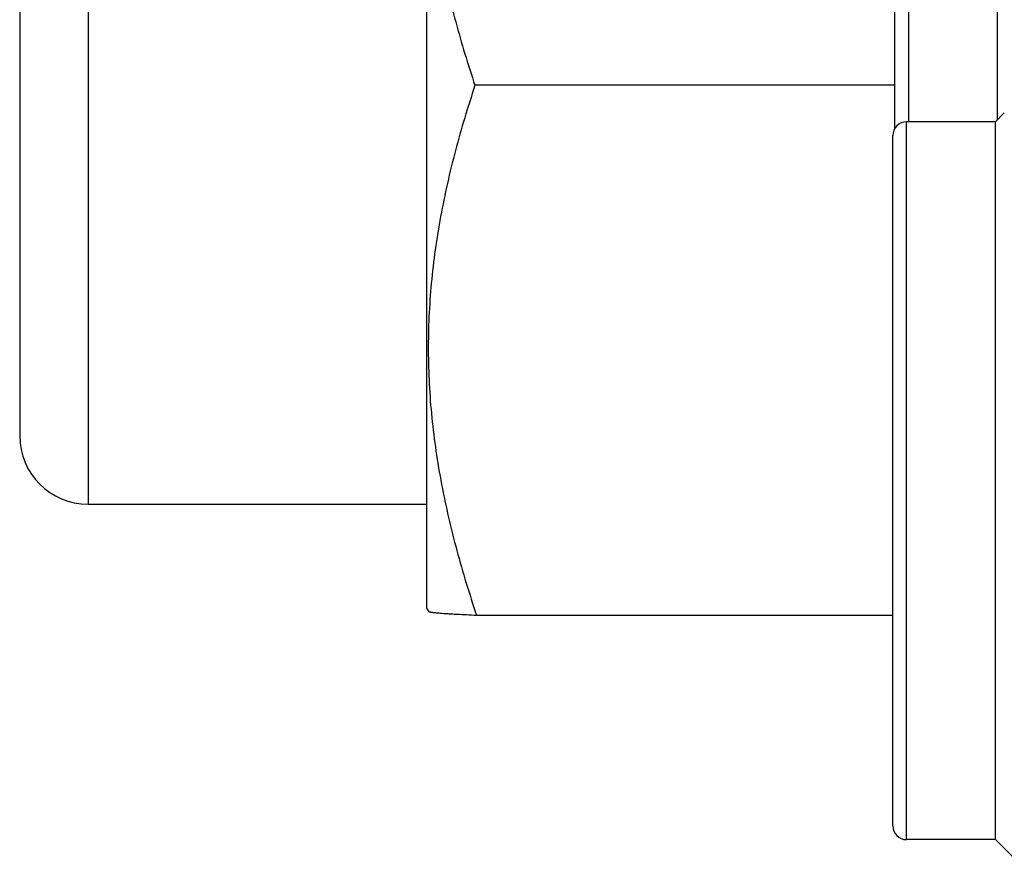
# Model space of a CAD drawing. Header units: inches. Extents: x 0 to 22, y 0 to 17.
# Tile 50 of 98: x 16.996 to 17.284, y 7.672 to 7.923. Entities that reach past the tile are written whole.
import ezdxf

# ---------------------------------------------------------------- set-up
doc = ezdxf.new("R2010")
doc.units = ezdxf.units.IN
doc.header["$LTSCALE"] = 1.21
doc.header["$MEASUREMENT"] = 0
doc.layers.get('0').update_dxf_attribs({"linetype": 'CONTINUOUS'})

msp = doc.modelspace()

# ---------------------------------------------------------------- linework, layer by layer
at = {"color": 7, "linetype": 'CONTINUOUS'}
for p, q in [((17.11496, 8.06162), (17.11496, 7.75063)), ((17.28193, 7.89348), (17.28193, 8.01201)), ((16.99596, 8.01101), (16.99596, 7.80101)), ((17.25193, 7.89097), (17.25193, 8.00801)), ((17.25193, 7.90356), (17.12912, 7.90356)), ((17.28393, 7.89548), (17.28132, 7.89286)), ((17.28132, 7.89286), (17.25532, 7.89286)), ((17.28132, 7.68286), (17.28132, 7.89286)), ((17.25132, 7.68686), (17.25132, 7.88886)), ((17.01596, 7.78101), (17.11496, 7.78101)), ((17.11496, 7.75063), (17.11562, 7.7495)), ((17.25132, 7.74845), (17.1296, 7.74845)), ((17.28132, 7.68286), (17.25532, 7.68286)), ((17.29205, 7.67213), (17.28132, 7.68286))]:
    msp.add_line(p, q, dxfattribs=at)
at = {"color": 9, "linetype": 'CONTINUOUS'}
for p, q in [((17.01596, 8.03101), (17.01596, 7.78101)), ((17.25593, 8.01201), (17.25593, 7.89286)), ((17.25532, 7.68286), (17.25532, 7.89286))]:
    msp.add_line(p, q, dxfattribs=at)
at = {"color": 7, "linetype": 'CONTINUOUS'}
for centre, radius, start, end in [((17.25532, 7.88886), 0.004, 90, 180), ((17.01596, 7.80101), 0.02, 180, 270), ((17.25532, 7.68686), 0.004, 180, 270)]:
    msp.add_arc(centre, radius, start, end, dxfattribs=at)
for points, knots in [([(17.11496, 7.97912), (17.11502, 7.97592), (17.11528, 7.96952), (17.11611, 7.95994), (17.11737, 7.9504), (17.11903, 7.94091), (17.12106, 7.93147), (17.12343, 7.9221), (17.12612, 7.91279), (17.12809, 7.90663), (17.12912, 7.90356)], [0, 0, 0, 0, 0.124398, 0.248882, 0.373511, 0.498331, 0.623375, 0.748663, 0.874205, 1, 1, 1, 1]), ([(17.12912, 7.90356), (17.12807, 7.90041), (17.12607, 7.89409), (17.12336, 7.88452), (17.121, 7.87489), (17.119, 7.8652), (17.11742, 7.85545), (17.11627, 7.84565), (17.11559, 7.83582), (17.11539, 7.82597), (17.11566, 7.81613), (17.11642, 7.8063), (17.11764, 7.79651), (17.11929, 7.78677), (17.12134, 7.77709), (17.12376, 7.76747), (17.12651, 7.75791), (17.12854, 7.7516), (17.1296, 7.74845)], [0, 0, 0, 0, 0.062923, 0.125704, 0.188346, 0.250853, 0.313241, 0.375531, 0.437751, 0.499936, 0.562125, 0.624354, 0.686657, 0.749062, 0.811589, 0.874252, 0.937055, 1, 1, 1, 1]), ([(17.1296, 7.74845), (17.12861, 7.74849), (17.12671, 7.74858), (17.1244, 7.7487), (17.12271, 7.74879), (17.12157, 7.74886), (17.12051, 7.74893), (17.11955, 7.749), (17.11868, 7.74907), (17.11792, 7.74914), (17.11725, 7.74921), (17.1167, 7.74928), (17.11631, 7.74934), (17.11605, 7.74939), (17.1159, 7.74942), (17.11578, 7.74946), (17.11569, 7.74949), (17.11564, 7.74951), (17.11561, 7.74953), (17.11559, 7.74955), (17.11558, 7.74956), (17.11558, 7.74957)], [0, 0, 0, 0, 0.212152, 0.403835, 0.491273, 0.572714, 0.647859, 0.716416, 0.778104, 0.832657, 0.879829, 0.919407, 0.951217, 0.964174, 0.975155, 0.984166, 0.991236, 0.994065, 0.996443, 0.998402, 1, 1, 1, 1])]:
    msp.add_open_spline(points, degree=3, knots=knots, dxfattribs=at)

doc.saveas('drawing.dxf')
